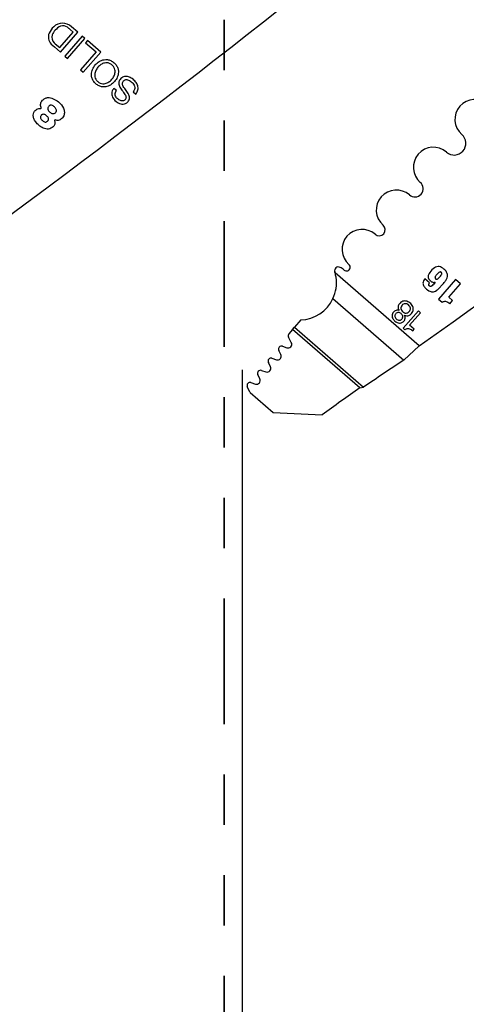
# Model space of a CAD drawing. Header units: inches. Extents: x 0.1 to 87.3, y 0.1 to 33.9.
# Tile 32 of 161: x 8.4 to 9.3, y 21.4 to 23.3. Entities that reach past the tile are written whole.
import ezdxf

# ---------------------------------------------------------------- set-up
doc = ezdxf.new("R2010")
doc.units = ezdxf.units.IN
doc.header["$MEASUREMENT"] = 0
doc.linetypes.add('PHANTOM', pattern=[0.5, 0.25, -0.05, 0.05, -0.05, 0.05, -0.05])
doc.layers.add('DIMENSIONS', color=171, linetype='Continuous')
doc.layers.add('STATION_LINES', color=231, linetype='Continuous')
doc.layers.add('SECTION_VIEWS', color=7, linetype='PHANTOM', lineweight=35)
doc.styles.add('SLDTEXTSTYLE0', font='TXT', dxfattribs={"width": 0.75})
doc.dimstyles.new('SLDDIMSTYLE3', dxfattribs={"dimtxt": 0.125, "dimasz": 0.13, "dimexe": 0, "dimexo": 0.0625, "dimgap": 0.03125, "dimtad": 0, "dimtih": 1, "dimtoh": 1, "dimdec": 4, "dimlfac": 1.333333, "dimrnd": 1e-09, "dimzin": 12, "dimdsep": 46, "dimtxsty": 'SLDTEXTSTYLE0', "dimsah": 1, "dimcen": 0.09, "dimadec": 0, "dimazin": 3, "dimtfac": 1, "dimtdec": 4, "dimtofl": 0, "dimtmove": 0, "dimatfit": 3, "dimfxl": 0, "dimfrac": 2, "dimtolj": 1, "dimtzin": 12, "dimarcsym": 0})

# ---------------------------------------------------------------- blocks, each defined once
blk = doc.blocks.new('_D_6')
at = {"layer": 'DIMENSIONS'}
for p, q in [((1.8075, 22.5336), (1.8075, 18.1371)), ((31.7987, 22.2074), (31.7987, 18.1371)), ((1.8075, 18.2621), (17.0853, 18.2621)), ((31.7987, 18.2621), (17.7325, 18.2621))]:
    blk.add_line(p, q, dxfattribs=at)
for centre, start, end in [((17.3071, 18.2494), 153.4349, 206.5651), ((17.5106, 18.2494), 333.4349, 26.5651)]:
    blk.add_arc(centre, 0.2219, start, end, dxfattribs=at)
for points in [[(1.8075, 18.2621), (1.9375, 18.2421), (1.9375, 18.2821)], [(31.7987, 18.2621), (31.6687, 18.2821), (31.6687, 18.2421)]]:
    blk.add_solid(points, dxfattribs=at)
at = {"layer": 'DIMENSIONS', "insert": (17.1087, 18.3113), "char_height": 0.125, "attachment_point": 1, "style": 'SLDTEXTSTYLE0'}
blk.add_mtext('39.9883', dxfattribs=at)

msp = doc.modelspace()

# ---------------------------------------------------------------- linework, layer by layer
at = {"color": 7, "linetype": 'Continuous', "lineweight": 25}
for p, q in [((8.504387, 23.285772), (8.498507, 23.290878)), ((8.51358, 23.285629), (8.501067, 23.296496)), ((8.477514, 23.254828), (8.504387, 23.285772)), ((8.478949, 23.245752), (8.51358, 23.285629)), ((8.522524, 23.277862), (8.487893, 23.237985)), ((8.493196, 23.233379), (8.527827, 23.273257)), ((8.527827, 23.273257), (8.522524, 23.277862)), ((8.532698, 23.269022), (8.528816, 23.264552)), ((8.559119, 23.246077), (8.532698, 23.269022)), ((8.460871, 23.262054), (8.466907, 23.256209)), ((8.466657, 23.264409), (8.468581, 23.262585)), ((8.466907, 23.256209), (8.478949, 23.245752)), ((8.468581, 23.262585), (8.477514, 23.254828)), ((8.528816, 23.264552), (8.549926, 23.246219)), ((8.487893, 23.237985), (8.493196, 23.233379)), ((8.549926, 23.246219), (8.519178, 23.210812)), ((8.524489, 23.2062), (8.559119, 23.246077)), ((8.519178, 23.210812), (8.524489, 23.2062)), ((8.590235, 23.169584), (8.585208, 23.173949)), ((8.623662, 23.167009), (8.628689, 23.162643)), ((9.192241, 22.662077), (9.025177, 22.80716)), ((9.213142, 22.787246), (9.203557, 22.79557)), ((9.224096, 22.788743), (9.224207, 22.788646)), ((9.264352, 22.794076), (9.230481, 22.755074)), ((9.251538, 22.758625), (9.274598, 22.785178)), ((9.274598, 22.785178), (9.264352, 22.794076)), ((9.258916, 22.752219), (9.251538, 22.758625)), ((9.020967, 22.756142), (9.161751, 22.633882)), ((9.230481, 22.755074), (9.237858, 22.748668)), ((9.25337, 22.745833), (9.258916, 22.752219)), ((9.19086, 22.731738), (9.160698, 22.697007)), ((9.173411, 22.703237), (9.195023, 22.728123)), ((9.195023, 22.728123), (9.19086, 22.731738)), ((8.940747, 22.694879), (8.944405, 22.699091)), ((8.956991, 22.713584), (8.944405, 22.699091)), ((8.944405, 22.699091), (9.081537, 22.580001)), ((9.182424, 22.69541), (9.173411, 22.703237)), ((8.938115, 22.668794), (8.932453, 22.679608)), ((8.940747, 22.694879), (8.933226, 22.686219)), ((9.07457, 22.578663), (8.940747, 22.694879)), ((9.160698, 22.697007), (9.163882, 22.694242)), ((9.179535, 22.692083), (9.182424, 22.69541)), ((8.920547, 22.661425), (8.929125, 22.658407)), ((9.161751, 22.633882), (9.192241, 22.662077)), ((8.917435, 22.644866), (8.913294, 22.653235)), ((8.896656, 22.62065), (8.892447, 22.62927)), ((8.899575, 22.637479), (8.908542, 22.63457)), ((8.875704, 22.596577), (8.871528, 22.605129)), ((8.878657, 22.613337), (8.887745, 22.610389)), ((8.857704, 22.589264), (8.866793, 22.586316)), ((8.856243, 22.569451), (8.850576, 22.581056)), ((8.856243, 22.569451), (8.901999, 22.529715)), ((9.07457, 22.578663), (9.081537, 22.580001)), ((8.901999, 22.529715), (8.999251, 22.525131))]:
    msp.add_line(p, q, dxfattribs=at)
for centre, radius, start, end in [((-3.896807, 39.551282), 20.669291, 305.2028857, 308.8810553), ((-2.723057, 39.551282), 20.669291, 305.2028857, 308.8810553), ((8.490722, 23.269023), 0.037188, 132.547876, 156.876607), ((8.490577, 23.269071), 0.029971, 137.352024, 158.412712), ((8.482774, 23.278784), 0.024634, 89.592626, 134.279063), ((8.489532, 23.272189), 0.027136, 112.129234, 140.700619), ((8.484242, 23.282889), 0.015257, 54.26264, 108.860564), ((8.482975, 23.276309), 0.027108, 48.132573, 90.054941), ((8.461294, 23.250998), 0.054545, 46.98188, 54.26264), ((8.474378, 23.276002), 0.019416, 156.876607, 225.920298), ((8.476466, 23.275219), 0.014597, 160.475395, 227.778029), ((9.303218, 23.112267), 0.039744, 49.028, 229.028), ((8.43955, 23.135179), 0.001239, 264.786771, 22.619407), ((8.468372, 23.110154), 0.001038, 70.167736, 207.840326), ((9.261883, 23.064668), 0.023297, 229.028, 49.028), ((9.220547, 23.01707), 0.039744, 49.028, 229.028), ((9.183665, 22.9746), 0.016506, 229.028, 49.028), ((9.146782, 22.932129), 0.039744, 49.028, 229.028), ((9.112804, 22.893003), 0.012077, 229.028, 49.028), ((9.078825, 22.853877), 0.039744, 49.028, 229.028), ((9.031725, 22.811469), 0.0075, 62.743978, 197.256954), ((9.016404, 22.781728), 0.040955, 49.32279, 62.743978), ((9.047945, 22.818318), 0.007352, 228.766566, 49.028), ((8.954067, 22.787345), 0.073819, 15.570885, 17.256954), ((8.954067, 22.787345), 0.073819, 272.269821, 334.995636), ((8.937685, 22.682347), 0.005906, 139.028, 207.632405), ((8.918587, 22.655854), 0.005906, 70.613927, 206.331312), ((8.931575, 22.66537), 0.007382, 250.615669, 27.634436), ((8.910819, 22.641592), 0.007382, 252.028, 26.329611), ((8.890023, 22.617411), 0.007382, 252.028646, 26.028), ((8.897753, 22.631862), 0.005906, 72.028, 206.028), ((16.539924, 11.563333), 13.303928, 123.6822109, 124.0983679), ((8.876834, 22.60772), 0.005906, 72.026628, 206.028), ((8.855882, 22.583647), 0.005906, 72.028, 206.028), ((8.869071, 22.593338), 0.007382, 252.028, 26.028), ((17.896647, 10.086227), 15.293462, 125.2294904, 125.5756773)]:
    msp.add_arc(centre, radius, start, end, dxfattribs=at)
for points, knots in [([(8.549259, 23.183022), (8.551347, 23.181453), (8.555304, 23.178479), (8.562322, 23.176508), (8.5703, 23.176691), (8.57895, 23.180116), (8.586882, 23.186988), (8.592577, 23.195807), (8.594752, 23.204847), (8.593832, 23.212792), (8.590835, 23.219393), (8.585751, 23.225042), (8.579446, 23.229284), (8.572491, 23.231325), (8.564497, 23.231121), (8.555854, 23.227698), (8.547921, 23.220822), (8.542228, 23.212007), (8.540046, 23.202965), (8.540981, 23.195041), (8.543915, 23.188369), (8.547413, 23.184869), (8.549259, 23.183022)], [0, 0, 0, 0, 0.0463655, 0.08789563, 0.12754736, 0.18740357, 0.24999321, 0.31261792, 0.37248754, 0.41214124, 0.45367136, 0.50003678, 0.54639776, 0.58791769, 0.62756057, 0.6874203, 0.75004357, 0.81263178, 0.8724781, 0.91211902, 0.95363895, 1, 1, 1, 1]), ([(8.581658, 23.220329), (8.583051, 23.21892), (8.585679, 23.216262), (8.587672, 23.21111), (8.587968, 23.205056), (8.585885, 23.19831), (8.581439, 23.191716), (8.57553, 23.186388), (8.569151, 23.183389), (8.563103, 23.182818), (8.557772, 23.184127), (8.55297, 23.187293), (8.549163, 23.191604), (8.547121, 23.196698), (8.546838, 23.202766), (8.548911, 23.209504), (8.553357, 23.216103), (8.559266, 23.221428), (8.565654, 23.224434), (8.571689, 23.224989), (8.57707, 23.223739), (8.580068, 23.22151), (8.581658, 23.220329)], [0, 0, 0, 0, 0.04630554, 0.08734223, 0.12688295, 0.1874353, 0.25004552, 0.31261068, 0.37314308, 0.41267962, 0.45371554, 0.50002108, 0.54629916, 0.58732818, 0.62686858, 0.68740892, 0.74997556, 0.81258726, 0.87314755, 0.91269214, 0.95372192, 1, 1, 1, 1]), ([(8.628689, 23.162643), (8.62972, 23.163982), (8.631669, 23.166513), (8.633738, 23.172216), (8.633213, 23.179817), (8.628507, 23.187488), (8.621978, 23.193411), (8.614439, 23.197254), (8.607538, 23.197939), (8.602422, 23.196132), (8.599115, 23.193557), (8.596648, 23.19037), (8.594495, 23.185263), (8.595877, 23.17759), (8.599407, 23.172673), (8.601257, 23.170097)], [0, 0, 0, 0, 0.05867606, 0.11093973, 0.20843947, 0.31230943, 0.41739076, 0.51304424, 0.60383393, 0.64959782, 0.69928843, 0.74795233, 0.78905, 0.88945226, 1, 1, 1, 1]), ([(8.609912, 23.169343), (8.607787, 23.172061), (8.604955, 23.175684), (8.602512, 23.180747), (8.601969, 23.183767), (8.602651, 23.186584), (8.604348, 23.188802), (8.606508, 23.19052), (8.609372, 23.191524), (8.612798, 23.19128), (8.617797, 23.189095), (8.62235, 23.185296), (8.625709, 23.180276), (8.627019, 23.175831), (8.626534, 23.171006), (8.624658, 23.168395), (8.623662, 23.167009)], [0, 0, 0, 0, 0.1651208, 0.22009458, 0.26880526, 0.30926709, 0.35545931, 0.40041604, 0.44027049, 0.4984822, 0.5603391, 0.70038261, 0.77628981, 0.84787089, 0.91926665, 1, 1, 1, 1]), ([(8.585208, 23.173949), (8.584062, 23.172312), (8.581922, 23.169253), (8.58074, 23.163887), (8.581439, 23.158753), (8.584638, 23.152334), (8.591143, 23.146037), (8.599469, 23.142392), (8.606316, 23.142722), (8.611069, 23.144969), (8.614644, 23.148598), (8.6173, 23.15431), (8.615328, 23.162099), (8.611794, 23.166827), (8.609912, 23.169343)], [0, 0, 0, 0, 0.07411221, 0.13850794, 0.20009337, 0.26436048, 0.40329891, 0.53064568, 0.59129078, 0.6541435, 0.72252975, 0.7784945, 0.88210196, 1, 1, 1, 1]), ([(8.601257, 23.170097), (8.603392, 23.167378), (8.606224, 23.163772), (8.608855, 23.158876), (8.609564, 23.15604), (8.609086, 23.153392), (8.607538, 23.151368), (8.605605, 23.149796), (8.603056, 23.14879), (8.599972, 23.148848), (8.595421, 23.150653), (8.591399, 23.153972), (8.588507, 23.158276), (8.58755, 23.162008), (8.588078, 23.166), (8.589481, 23.168332), (8.590235, 23.169584)], [0, 0, 0, 0, 0.1829476, 0.24266996, 0.29400236, 0.33486974, 0.38072853, 0.42592378, 0.46594629, 0.52361882, 0.58453085, 0.72311839, 0.7925197, 0.85683483, 0.92315096, 1, 1, 1, 1]), ([(8.440694, 23.135655), (8.440285, 23.136982), (8.439465, 23.139643), (8.439442, 23.143586), (8.440604, 23.147351), (8.443509, 23.150724), (8.447801, 23.153784), (8.455161, 23.156593), (8.465281, 23.15381), (8.476201, 23.146634), (8.484929, 23.137505), (8.487371, 23.12708), (8.48631, 23.120223), (8.483277, 23.115375), (8.480099, 23.112419), (8.476487, 23.110485), (8.47255, 23.110048), (8.469968, 23.110778), (8.468724, 23.11113)], [0, 0, 0, 0, 0.040266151, 0.08072727, 0.112693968, 0.152754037, 0.207443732, 0.265573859, 0.375586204, 0.493016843, 0.649668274, 0.724759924, 0.797408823, 0.844883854, 0.88865152, 0.922354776, 0.962584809, 1, 1, 1, 1]), ([(8.467455, 23.109669), (8.467714, 23.108626), (8.468267, 23.106408), (8.467829, 23.103168), (8.466685, 23.099993), (8.464017, 23.09713), (8.460159, 23.09443), (8.453458, 23.091722), (8.444562, 23.094632), (8.436221, 23.099981), (8.429888, 23.10663), (8.425529, 23.113384), (8.424701, 23.120274), (8.425966, 23.125919), (8.428524, 23.130232), (8.432034, 23.132706), (8.435722, 23.133939), (8.438215, 23.133945), (8.439438, 23.133948)], [0, 0, 0, 0, 0.03551394, 0.07552623, 0.10667373, 0.14651414, 0.20292244, 0.26373745, 0.3791866, 0.49259587, 0.59512532, 0.68270469, 0.75476926, 0.81942303, 0.87269694, 0.91744517, 0.95948661, 1, 1, 1, 1]), ([(8.467032, 23.137172), (8.468564, 23.135635), (8.470812, 23.133379), (8.471414, 23.129633), (8.470801, 23.127617), (8.469673, 23.125995), (8.468027, 23.124521), (8.465865, 23.123619), (8.46331, 23.12358), (8.460494, 23.124664), (8.457709, 23.126715), (8.455308, 23.129183), (8.45393, 23.131843), (8.453712, 23.134331), (8.45434, 23.136514), (8.455547, 23.138302), (8.45698, 23.139624), (8.458915, 23.140497), (8.462726, 23.14038), (8.46529, 23.13847), (8.467032, 23.137172)], [0, 0, 0, 0, 0.1210946, 0.17767789, 0.20711263, 0.24018068, 0.2900797, 0.33218989, 0.37188272, 0.43400925, 0.50157019, 0.56975234, 0.63063177, 0.6693568, 0.7104366, 0.75861476, 0.79170028, 0.82127422, 0.87854815, 1, 1, 1, 1]), ([(8.451586, 23.119261), (8.452305, 23.118567), (8.453706, 23.117214), (8.455125, 23.114701), (8.455372, 23.112307), (8.454745, 23.110494), (8.453712, 23.109034), (8.452251, 23.107703), (8.450347, 23.106903), (8.448109, 23.1069), (8.445657, 23.107919), (8.443222, 23.109784), (8.441002, 23.111935), (8.439619, 23.114093), (8.439199, 23.115985), (8.439305, 23.117466), (8.439905, 23.118996), (8.440902, 23.120391), (8.442129, 23.121539), (8.443928, 23.122412), (8.446446, 23.122381), (8.449185, 23.121167), (8.450775, 23.119905), (8.451586, 23.119261)], [0, 0, 0, 0, 0.06245523, 0.12165293, 0.17736683, 0.20686447, 0.24004889, 0.28862392, 0.32886057, 0.36646716, 0.42580497, 0.49132204, 0.55799359, 0.61924838, 0.64828272, 0.67799692, 0.71091731, 0.74993664, 0.784652, 0.81519875, 0.87310589, 0.93524754, 1, 1, 1, 1]), ([(9.203557, 22.79557), (9.202534, 22.794228), (9.200508, 22.791572), (9.199646, 22.787234), (9.200363, 22.783688), (9.201747, 22.780783), (9.204052, 22.777737), (9.20729, 22.774605), (9.21102, 22.771756), (9.215043, 22.769858), (9.21894, 22.769283), (9.22314, 22.770072), (9.227601, 22.772582), (9.232324, 22.776773), (9.236088, 22.780947), (9.238707, 22.783981), (9.239861, 22.785308), (9.240368, 22.785892), (9.240591, 22.786149), (9.240689, 22.786262), (9.240732, 22.786312), (9.240751, 22.786334), (9.24076, 22.786344), (9.240763, 22.786348), (9.240765, 22.78635), (9.242404, 22.788237), (9.245173, 22.791764), (9.248013, 22.797178), (9.249184, 22.802978), (9.24711, 22.80943), (9.242305, 22.814329), (9.237318, 22.818046), (9.232365, 22.819872), (9.227196, 22.819678), (9.220068, 22.816316), (9.21456, 22.810408), (9.21088, 22.803997), (9.210027, 22.799836), (9.210835, 22.796128), (9.212843, 22.79319), (9.215056, 22.791075), (9.217325, 22.789542), (9.219533, 22.788605), (9.221943, 22.788142), (9.223407, 22.78855), (9.224096, 22.788743)], [0, 0, 0, 0, 0.0312, 0.06176405, 0.07860982, 0.0979951, 0.12121112, 0.14945017, 0.18176298, 0.20832183, 0.23148433, 0.25395368, 0.28670257, 0.32547422, 0.37130294, 0.39136824, 0.40019718, 0.40408167, 0.40579078, 0.40654277, 0.40687365, 0.40701923, 0.40708329, 0.40711147, 0.40712387, 0.40713362, 0.45370541, 0.49035999, 0.52026818, 0.56157695, 0.61037976, 0.64605252, 0.67706748, 0.70679135, 0.73981175, 0.82145136, 0.85243758, 0.87692357, 0.89869376, 0.92121186, 0.94221731, 0.95550269, 0.97200936, 0.98681748, 1, 1, 1, 1]), ([(9.020967, 22.756142), (9.023419, 22.762763), (9.028319, 22.775999), (9.028258, 22.79422), (9.025868, 22.804257), (9.025177, 22.80716)], [0, 0, 0, 0, 0.41569, 0.83097327, 1, 1, 1, 1]), ([(9.225083, 22.795426), (9.224843, 22.795652), (9.224392, 22.796077), (9.223936, 22.796874), (9.223785, 22.797774), (9.22406, 22.799267), (9.225422, 22.801524), (9.227732, 22.804331), (9.230208, 22.80701), (9.232313, 22.80862), (9.233767, 22.809075), (9.234668, 22.809059), (9.235486, 22.80875), (9.236218, 22.808207), (9.236868, 22.807553), (9.237327, 22.806762), (9.237474, 22.805862), (9.237196, 22.804371), (9.235829, 22.802114), (9.233518, 22.799308), (9.231043, 22.79663), (9.228941, 22.795022), (9.227489, 22.794566), (9.226592, 22.794581), (9.225772, 22.794883), (9.225319, 22.79524), (9.225083, 22.795426)], [0, 0, 0, 0, 0.023645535, 0.044449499, 0.064864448, 0.087976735, 0.152153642, 0.251152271, 0.350324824, 0.414971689, 0.438339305, 0.458664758, 0.478591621, 0.500248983, 0.523843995, 0.544594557, 0.564967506, 0.588061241, 0.652276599, 0.751396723, 0.850445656, 0.915020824, 0.938351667, 0.95862189, 0.978462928, 1, 1, 1, 1]), ([(9.211425, 22.783709), (9.211463, 22.784012), (9.211544, 22.784661), (9.212116, 22.785882), (9.212734, 22.786703), (9.213142, 22.787246)], [0, 0, 0, 0, 0.22797576, 0.48969077, 1, 1, 1, 1]), ([(9.212794, 22.781167), (9.21256, 22.781386), (9.212125, 22.781793), (9.211538, 22.782626), (9.211467, 22.783308), (9.211425, 22.783709)], [0, 0, 0, 0, 0.32293645, 0.60155288, 1, 1, 1, 1]), ([(9.224207, 22.788646), (9.222325, 22.786128), (9.220159, 22.783229), (9.216954, 22.780806), (9.215779, 22.780366), (9.214661, 22.780298), (9.213625, 22.780558), (9.213071, 22.780964), (9.212794, 22.781167)], [0, 0, 0, 0, 0.61923529, 0.71266418, 0.79287257, 0.86459794, 0.93236841, 1, 1, 1, 1]), ([(9.177001, 22.726244), (9.177977, 22.727544), (9.179812, 22.729986), (9.180883, 22.734368), (9.180409, 22.738618), (9.177887, 22.744001), (9.173452, 22.748362), (9.168048, 22.750937), (9.163828, 22.751618), (9.159621, 22.750936), (9.155871, 22.748861), (9.153176, 22.746092), (9.151234, 22.743051), (9.150246, 22.739752), (9.150527, 22.735923), (9.151705, 22.733659), (9.152326, 22.732466)], [0, 0, 0, 0, 0.077986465, 0.146503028, 0.212440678, 0.281117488, 0.430880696, 0.501527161, 0.568436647, 0.634458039, 0.703986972, 0.771949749, 0.819440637, 0.877565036, 0.93548769, 1, 1, 1, 1]), ([(9.159625, 22.729996), (9.158765, 22.730911), (9.157091, 22.732693), (9.156011, 22.736215), (9.156264, 22.739805), (9.158055, 22.742989), (9.16091, 22.745238), (9.164416, 22.746167), (9.168075, 22.745577), (9.17135, 22.743526), (9.17388, 22.740603), (9.17521, 22.737073), (9.174878, 22.733357), (9.172958, 22.730139), (9.170007, 22.727807), (9.166398, 22.727044), (9.162709, 22.727759), (9.160681, 22.72923), (9.159625, 22.729996)], [0, 0, 0, 0, 0.06411816, 0.124833, 0.1841062, 0.24531784, 0.30777253, 0.36690151, 0.42738699, 0.49372951, 0.56242441, 0.62382842, 0.68329789, 0.74847246, 0.81218192, 0.87187547, 0.93332938, 1, 1, 1, 1]), ([(9.237858, 22.748668), (9.238796, 22.749236), (9.240525, 22.750285), (9.243437, 22.750946), (9.246538, 22.750467), (9.249909, 22.74867), (9.252123, 22.746855), (9.25337, 22.745833)], [0, 0, 0, 0, 0.18880373, 0.34839281, 0.50490348, 0.72113833, 1, 1, 1, 1]), ([(9.152326, 22.732466), (9.151325, 22.732681), (9.149336, 22.733107), (9.146293, 22.732678), (9.143487, 22.731503), (9.140827, 22.729218), (9.138744, 22.72575), (9.138033, 22.721011), (9.139821, 22.715772), (9.143595, 22.711516), (9.148234, 22.70844), (9.152604, 22.707343), (9.156394, 22.707696), (9.159489, 22.709026), (9.162007, 22.711207), (9.163762, 22.713949), (9.164547, 22.716916), (9.16453, 22.720008), (9.163776, 22.721901), (9.163398, 22.722852)], [0, 0, 0, 0, 0.04723296, 0.09382896, 0.1401372, 0.18681421, 0.25436259, 0.32375212, 0.40237712, 0.50300643, 0.58275745, 0.65806555, 0.70700464, 0.75715132, 0.81196295, 0.8593398, 0.90610428, 0.95282337, 1, 1, 1, 1]), ([(9.15771, 22.71541), (9.157201, 22.714902), (9.156233, 22.713934), (9.154375, 22.713119), (9.152128, 22.712863), (9.1495, 22.713529), (9.146921, 22.71524), (9.144873, 22.717526), (9.143906, 22.720004), (9.143926, 22.722212), (9.144552, 22.724096), (9.145937, 22.726092), (9.148069, 22.72788), (9.151001, 22.728664), (9.153934, 22.728112), (9.156519, 22.72643), (9.158594, 22.724115), (9.159672, 22.721563), (9.159702, 22.719234), (9.159072, 22.717192), (9.158184, 22.71603), (9.15771, 22.71541)], [0, 0, 0, 0, 0.04452278, 0.0847977, 0.12373234, 0.18389103, 0.24936032, 0.31451075, 0.37268422, 0.41044727, 0.45014551, 0.49459347, 0.5607385, 0.61935054, 0.6777707, 0.74136335, 0.80848903, 0.8694818, 0.90932885, 0.95165922, 1, 1, 1, 1]), ([(9.163398, 22.722852), (9.164785, 22.722438), (9.167472, 22.721636), (9.171387, 22.722242), (9.174623, 22.723841), (9.176191, 22.725426), (9.177001, 22.726244)], [0, 0, 0, 0, 0.28705013, 0.55604652, 0.77072631, 1, 1, 1, 1]), ([(9.163882, 22.694242), (9.164864, 22.694925), (9.166696, 22.696198), (9.169947, 22.696774), (9.174572, 22.695969), (9.177456, 22.693711), (9.179535, 22.692083)], [0, 0, 0, 0, 0.20441003, 0.38148776, 0.5542935, 1, 1, 1, 1])]:
    msp.add_open_spline(points, degree=3, knots=knots, dxfattribs=at)
at = {"layer": 'SECTION_VIEWS'}
msp.add_line((8.804636, 29.660042), (8.804636, 19.363723), dxfattribs=at)
at = {"layer": 'STATION_LINES'}
msp.add_line((8.841185, 19.600705), (8.841185, 22.614639), dxfattribs=at)

# ---------------------------------------------------------------- dimensions: what is measured, and where the dimension line sits
at = {"layer": 'DIMENSIONS'}
dim = msp.add_linear_dim(base=(1.807477, 18.262123), p1=(31.798685, 22.257365), p2=(1.807477, 22.583647), text='(<>)', dimstyle='SLDDIMSTYLE3', dxfattribs=at)
dim.commit()
dim.dimension.update_dxf_attribs({"geometry": '_D_6', "text_midpoint": (17.408862, 18.262123), "dimtype": 160})

doc.saveas('drawing.dxf')
